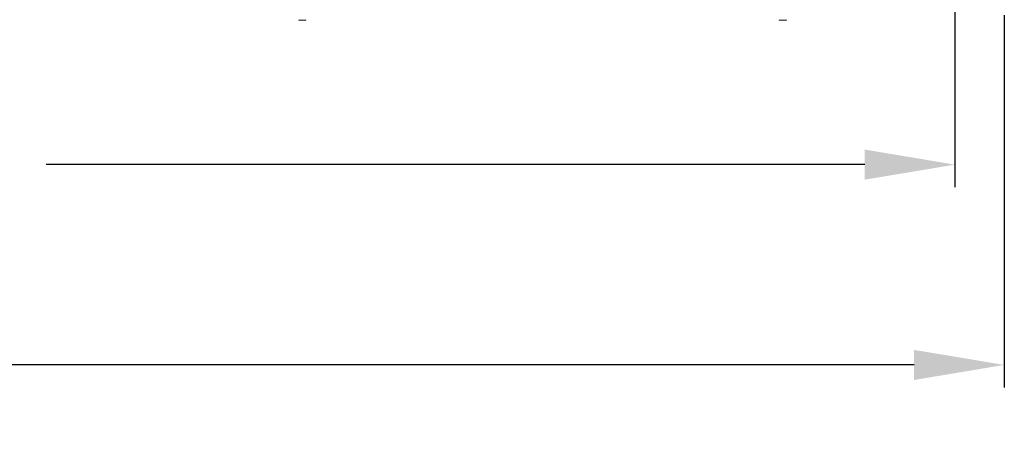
# Model space of a CAD drawing. Header units: millimetres. Extents: x 3082 to 3675, y 388 to 1418.
# Tile 15 of 22: x 3401 to 3619, y 388 to 481. Entities that reach past the tile are written whole.
import ezdxf

# ---------------------------------------------------------------- set-up
doc = ezdxf.new("R2010")
doc.units = ezdxf.units.MM
doc.header["$PDSIZE"] = -1
doc.dimstyles.new('ISO-25', dxfattribs={"dimtxt": 2.5, "dimasz": 2.5, "dimexe": 1.25, "dimexo": 0.625, "dimtad": 1, "dimtxsty": 'Standard', "dimcen": 2.5, "dimadec": 0, "dimazin": 0, "dimtfac": 1, "dimtmove": 0, "dimatfit": 3, "dimfxl": 0, "dimarcsym": 0})

# ---------------------------------------------------------------- blocks, each defined once
blk = doc.blocks.new('*D89')
at = {"color": 4, "linetype": 'ByBlock', "lineweight": -2, "transparency": 16777216}
for p, q in [((3128.94, 481.88), (3128.94, 399.42)), ((3618.94, 481.88), (3618.94, 399.42)), ((3148.94, 404.42), (3337.54, 404.42)), ((3598.94, 404.42), (3397.54, 404.42))]:
    blk.add_line(p, q, dxfattribs=at)
at = {"color": 4, "linetype": 'ByBlock', "transparency": 16777216}
for points in [[(3148.94, 407.75), (3148.94, 401.08), (3128.94, 404.42)], [(3598.94, 407.75), (3598.94, 401.08), (3618.94, 404.42)]]:
    blk.add_solid(points, dxfattribs=at)
at = {"layer": 'Defpoints', "color": 0, "linetype": 'ByBlock', "transparency": 16777216}
for p in [(3128.94, 486.88), (3618.94, 486.88), (3618.94, 404.42)]:
    blk.add_point(p, dxfattribs=at)
at = {"color": 4, "linetype": 'ByBlock', "lineweight": 5, "transparency": 16777216, "insert": (3367.54, 414.42), "char_height": 20, "attachment_point": 2}
blk.add_mtext('490', dxfattribs=at)
blk = doc.blocks.new('*D91')
at = {"color": 4, "linetype": 'ByBlock', "lineweight": -2, "transparency": 16777216}
for p, q in [((3139.96, 522.88), (3139.96, 443.78)), ((3608, 522.88), (3608, 443.78)), ((3159.96, 448.78), (3343.2, 448.78)), ((3588, 448.78), (3406.53, 448.78))]:
    blk.add_line(p, q, dxfattribs=at)
at = {"color": 4, "linetype": 'ByBlock', "transparency": 16777216}
for points in [[(3159.96, 452.12), (3159.96, 445.45), (3139.96, 448.78)], [(3588, 452.12), (3588, 445.45), (3608, 448.78)]]:
    blk.add_solid(points, dxfattribs=at)
at = {"layer": 'Defpoints', "color": 0, "linetype": 'ByBlock', "transparency": 16777216}
for p in [(3139.96, 527.88), (3608, 527.88), (3139.96, 448.78)]:
    blk.add_point(p, dxfattribs=at)
at = {"color": 4, "linetype": 'ByBlock', "lineweight": 5, "transparency": 16777216, "insert": (3374.87, 448.78), "char_height": 20, "attachment_point": 5}
blk.add_mtext('468', dxfattribs=at)

msp = doc.modelspace()

# ---------------------------------------------------------------- linework, layer by layer
at = {"color": 0, "linetype": 'ByBlock', "lineweight": 5}
for p, q in [((3462.52, 480.78), (3462.52, 480.88)), ((3462.52, 480.78), (3462.56, 480.78)), ((3462.56, 480.78), (3462.56, 480.88)), ((3462.56, 480.78), (3463.04, 480.78)), ((3463.04, 480.78), (3463.04, 480.88)), ((3463.04, 480.78), (3463.08, 480.78)), ((3463.08, 480.78), (3463.08, 480.88)), ((3463.08, 480.78), (3463.47, 480.78)), ((3463.47, 480.78), (3463.47, 480.88)), ((3463.47, 480.78), (3463.5, 480.78)), ((3463.5, 480.78), (3463.5, 480.88)), ((3463.55, 480.78), (3463.55, 480.88)), ((3463.55, 480.78), (3463.56, 480.78)), ((3463.56, 480.78), (3463.56, 480.88)), ((3463.56, 480.78), (3463.58, 480.78)), ((3463.58, 480.78), (3463.58, 480.88)), ((3463.58, 480.78), (3463.62, 480.78)), ((3463.62, 480.78), (3463.62, 480.88)), ((3463.62, 480.78), (3463.93, 480.78)), ((3463.93, 480.78), (3463.93, 480.88)), ((3463.95, 480.78), (3463.95, 480.88)), ((3463.95, 480.78), (3463.98, 480.78)), ((3463.98, 480.78), (3463.98, 480.88)), ((3464, 480.78), (3464, 480.88)), ((3464, 480.78), (3464.01, 480.78)), ((3464.01, 480.78), (3464.01, 480.88)), ((3464.01, 480.78), (3464.08, 480.78)), ((3464.08, 480.78), (3464.08, 480.88)), ((3464.1, 480.78), (3464.1, 480.88)), ((3464.1, 480.78), (3464.1, 480.88)), ((3464.13, 480.78), (3464.13, 480.88)), ((3569.07, 480.78), (3569.07, 480.88)), ((3569.07, 480.78), (3569.11, 480.78)), ((3569.11, 480.78), (3569.11, 480.88)), ((3569.11, 480.78), (3569.59, 480.78)), ((3569.59, 480.78), (3569.59, 480.88)), ((3569.59, 480.78), (3569.63, 480.78)), ((3569.63, 480.78), (3569.63, 480.88)), ((3569.63, 480.78), (3570.02, 480.78)), ((3570.02, 480.78), (3570.02, 480.88)), ((3570.02, 480.78), (3570.05, 480.78)), ((3570.05, 480.78), (3570.05, 480.88)), ((3570.1, 480.78), (3570.1, 480.88)), ((3570.1, 480.78), (3570.11, 480.78)), ((3570.11, 480.78), (3570.11, 480.88)), ((3570.11, 480.78), (3570.13, 480.78)), ((3570.13, 480.78), (3570.13, 480.88)), ((3570.13, 480.78), (3570.17, 480.78)), ((3570.17, 480.78), (3570.17, 480.88)), ((3570.17, 480.78), (3570.49, 480.78)), ((3570.49, 480.78), (3570.49, 480.88)), ((3570.5, 480.78), (3570.5, 480.88)), ((3570.5, 480.78), (3570.53, 480.78)), ((3570.53, 480.78), (3570.53, 480.88)), ((3570.55, 480.78), (3570.55, 480.88)), ((3570.55, 480.78), (3570.56, 480.78)), ((3570.56, 480.78), (3570.56, 480.88)), ((3570.56, 480.78), (3570.63, 480.78)), ((3570.63, 480.78), (3570.63, 480.88)), ((3570.65, 480.78), (3570.65, 480.88)), ((3570.65, 480.78), (3570.65, 480.88)), ((3570.68, 480.78), (3570.68, 480.88))]:
    msp.add_line(p, q, dxfattribs=at)
for points, knots in [([(3463.5, 480.78), (3463.51, 480.78), (3463.52, 480.78), (3463.54, 480.78), (3463.54, 480.78)], [0, 0, 0, 0, 0.869792, 1, 1, 1, 1]), ([(3463.93, 480.78), (3463.94, 480.78), (3463.95, 480.78), (3463.95, 480.78), (3463.95, 480.78)], [0, 0, 0, 0, 0.560348, 1, 1, 1, 1]), ([(3463.98, 480.78), (3463.98, 480.78), (3463.99, 480.78), (3463.99, 480.78), (3464, 480.78)], [0, 0, 0, 0, 0.560717, 1, 1, 1, 1]), ([(3464.08, 480.78), (3464.08, 480.78), (3464.09, 480.78), (3464.1, 480.78), (3464.1, 480.78), (3464.1, 480.78)], [0, 0, 0, 0, 0.4500223, 0.8941402, 1, 1, 1, 1]), ([(3464.1, 480.78), (3464.11, 480.78), (3464.12, 480.78), (3464.13, 480.78), (3464.13, 480.78), (3464.13, 480.78), (3464.12, 480.78), (3464.12, 480.78), (3464.12, 480.78)], [0, 0, 0, 0, 0.750179, 0.843191, 0.891, 0.936984, 0.968723, 1, 1, 1, 1]), ([(3570.05, 480.78), (3570.06, 480.78), (3570.07, 480.78), (3570.09, 480.78), (3570.09, 480.78)], [0, 0, 0, 0, 0.869733, 1, 1, 1, 1]), ([(3570.49, 480.78), (3570.49, 480.78), (3570.5, 480.78), (3570.5, 480.78), (3570.5, 480.78)], [0, 0, 0, 0, 0.560355, 1, 1, 1, 1]), ([(3570.53, 480.78), (3570.53, 480.78), (3570.54, 480.78), (3570.54, 480.78), (3570.55, 480.78)], [0, 0, 0, 0, 0.560717, 1, 1, 1, 1]), ([(3570.63, 480.78), (3570.63, 480.78), (3570.64, 480.78), (3570.65, 480.78), (3570.65, 480.78), (3570.65, 480.78)], [0, 0, 0, 0, 0.4498238, 0.8941306, 1, 1, 1, 1]), ([(3570.65, 480.78), (3570.66, 480.78), (3570.67, 480.78), (3570.68, 480.78), (3570.68, 480.78), (3570.68, 480.78), (3570.67, 480.78), (3570.67, 480.78), (3570.67, 480.78)], [0, 0, 0, 0, 0.7502231, 0.843294, 0.8910912, 0.9370788, 0.968891, 1, 1, 1, 1])]:
    msp.add_open_spline(points, degree=3, knots=knots, dxfattribs=at)

# ---------------------------------------------------------------- dimensions: what is measured, and where the dimension line sits
for base, p1, p2, picture, middle in [((3139.96, 448.78), (3608, 527.88), (3139.96, 527.88), '*D91', (3374.87, 448.78)), ((3618.94, 404.42), (3128.94, 486.88), (3618.94, 486.88), '*D89', (3367.54, 404.42))]:
    dim = msp.add_linear_dim(base=base, p1=p1, p2=p2, dimstyle='ISO-25', override={"dimtxt": 20, "dimasz": 20, "dimexe": 5, "dimexo": 5, "dimgap": 5, "dimtad": 0, "dimdec": 1, "dimdsep": 46, "dimclrd": 4, "dimclre": 4, "dimclrt": 4, "dimadec": 2, "dimazin": 2, "dimtdec": 1, "dimtzin": 0}, dxfattribs=at)
    dim.commit()
    dim.dimension.update_dxf_attribs({"geometry": picture, "text_midpoint": middle, "dimtype": 160})

doc.saveas('drawing.dxf')
